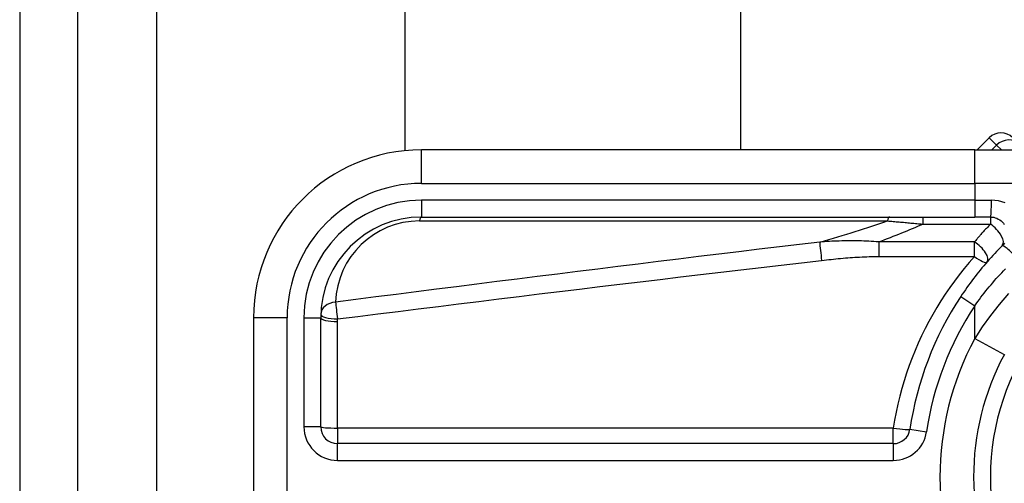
# Model space of a CAD drawing. Header units: inches. Extents: x 7 to 171, y 11 to 89.
# Tile 55 of 128: x 7.282 to 8.437, y 63.522 to 64.065. Entities that reach past the tile are written whole.
import ezdxf

# ---------------------------------------------------------------- set-up
doc = ezdxf.new("R2010")
doc.units = ezdxf.units.IN
doc.header["$MEASUREMENT"] = 0
doc.layers.add('Visible Edges(ANSI)', color=7, linetype='Continuous', lineweight=25)
doc.layers.add('Visible Tangent Edges(ANSI)', color=7, linetype='Continuous', lineweight=25)

msp = doc.modelspace()

# ---------------------------------------------------------------- linework, layer by layer
at = {"layer": 'Visible Edges(ANSI)'}
for p, q in [((7.2816, 67.6177), (7.2816, 32.1367)), ((7.3496, 32.1367), (7.3496, 67.6177)), ((7.7336, 63.9116), (7.7336, 66.9603)), ((8.1273, 66.9603), (8.1273, 63.9126)), ((8.4188, 63.9268), (8.4046, 63.9126)), ((8.4019, 63.9126), (7.7528, 63.9126)), ((8.4019, 63.9126), (8.6391, 63.9126)), ((7.7528, 63.8338), (8.4019, 63.8338)), ((8.4203, 63.8338), (8.4019, 63.8338)), ((7.556, 63.7157), (7.556, 63.3417)), ((7.6347, 63.5878), (7.6347, 63.7157)), ((8.3064, 63.5681), (7.6544, 63.5681))]:
    msp.add_line(p, q, dxfattribs=at)
at = {"layer": 'Visible Edges(ANSI)', "flags": 128}
for points in [[(8.4203, 63.8338), (8.4222, 63.8337), (8.4241, 63.8335), (8.426, 63.833), (8.4278, 63.8323), (8.4295, 63.8315), (8.4312, 63.8305), (8.4328, 63.8294), (8.4342, 63.8281), (8.4355, 63.8267), (8.4366, 63.8251)], [(8.4367, 63.8032), (8.4355, 63.8017), (8.4342, 63.8002)], [(8.4342, 63.8002), (8.432, 63.798), (8.4297, 63.7957), (8.4275, 63.7934), (8.4253, 63.791), (8.4231, 63.7887), (8.421, 63.7863), (8.4188, 63.7839), (8.4167, 63.7815), (8.4146, 63.7791), (8.4125, 63.7766), (8.4104, 63.7742), (8.4084, 63.7717), (8.4063, 63.7692), (8.4043, 63.7667), (8.4024, 63.7641), (8.4004, 63.7616), (8.3984, 63.759), (8.3965, 63.7564), (8.3946, 63.7538), (8.3927, 63.7512), (8.3909, 63.7486), (8.3891, 63.7459), (8.3872, 63.7432), (8.3855, 63.7406)]]:
    msp.add_lwpolyline(points, dxfattribs=at)
at = {"layer": 'Visible Edges(ANSI)'}
for centre, radius, start, end in [((8.4327, 63.9129), 0.0197, 45, 135), ((7.7528, 63.7157), 0.1969, 90, 180), ((7.7528, 63.7157), 0.1181, 90, 180), ((8.7056, 63.5287), 0.3839, 146.5037, 171.5867), ((8.7056, 63.5287), 0.3051, 151.8328, 208.1672), ((7.6544, 63.5878), 0.0197, 180, 270), ((8.3064, 63.5878), 0.0197, 270, 351.5867)]:
    msp.add_arc(centre, radius, start, end, dxfattribs=at)
at = {"layer": 'Visible Tangent Edges(ANSI)'}
for p, q in [((7.4426, 32.1367), (7.4426, 67.6177)), ((8.4275, 63.9181), (8.4188, 63.9268)), ((7.7528, 63.8732), (7.7528, 63.9126)), ((8.4019, 63.8732), (8.4019, 63.9126)), ((8.422, 63.9126), (8.4275, 63.9181)), ((8.4275, 63.9181), (8.4331, 63.9126)), ((7.7528, 63.8732), (8.4019, 63.8732)), ((8.673, 63.8732), (8.4019, 63.8732)), ((8.4019, 63.8732), (8.4019, 63.8535)), ((7.7528, 63.8535), (7.7528, 63.8338)), ((8.4019, 63.8535), (7.7528, 63.8535)), ((8.4019, 63.8535), (8.4019, 63.8338)), ((8.4019, 63.8535), (8.4215, 63.8535)), ((7.7505, 63.8293), (8.2996, 63.8293)), ((8.341, 63.8338), (8.341, 63.8255)), ((8.4203, 63.8338), (8.4203, 63.8255)), ((8.341, 63.8255), (8.4203, 63.8255)), ((8.2893, 63.8046), (8.2893, 63.7875)), ((8.4015, 63.8046), (8.2893, 63.8046)), ((8.4015, 63.7875), (8.4015, 63.8046)), ((8.2893, 63.7875), (8.4015, 63.7875)), ((8.3855, 63.7406), (8.4019, 63.7297)), ((8.4019, 63.6913), (8.4019, 63.7297)), ((7.5953, 63.7157), (7.556, 63.7157)), ((7.5953, 63.3417), (7.5953, 63.7157)), ((7.615, 63.7157), (7.6347, 63.7157)), ((7.615, 63.7157), (7.615, 63.5878)), ((7.6544, 63.5864), (7.6544, 63.7112)), ((8.4019, 63.6913), (8.4366, 63.6728)), ((7.6347, 63.5878), (7.615, 63.5878)), ((8.3064, 63.5864), (7.6544, 63.5864)), ((7.6544, 63.5864), (7.6544, 63.5681)), ((8.3064, 63.5681), (8.3064, 63.5864)), ((8.3258, 63.5849), (8.3453, 63.582)), ((7.6544, 63.5484), (7.6544, 63.5681)), ((8.3064, 63.5681), (8.3064, 63.5484)), ((7.6544, 63.5484), (8.3064, 63.5484))]:
    msp.add_line(p, q, dxfattribs=at)
at = {"layer": 'Visible Tangent Edges(ANSI)', "flags": 128}
for points in [[(8.4375, 63.8505), (8.4337, 63.8518), (8.4297, 63.8528), (8.4256, 63.8533), (8.4215, 63.8535)], [(8.2996, 63.8293), (8.3013, 63.8291), (8.303, 63.829), (8.3047, 63.8288), (8.3064, 63.8287), (8.3082, 63.8285), (8.3099, 63.8283), (8.3116, 63.8282), (8.3133, 63.828), (8.315, 63.8279), (8.3167, 63.8277), (8.3185, 63.8276), (8.3202, 63.8274), (8.3219, 63.8273), (8.3236, 63.8271), (8.3254, 63.8269), (8.3271, 63.8268), (8.3288, 63.8266), (8.3306, 63.8265), (8.3323, 63.8263), (8.334, 63.8262), (8.3358, 63.826), (8.3375, 63.8258), (8.3392, 63.8257), (8.341, 63.8255)], [(8.4203, 63.8255), (8.4195, 63.8247), (8.4187, 63.8238), (8.4179, 63.823), (8.4171, 63.8221), (8.4163, 63.8213), (8.4155, 63.8204), (8.4147, 63.8196), (8.4139, 63.8187), (8.4131, 63.8179), (8.4123, 63.817), (8.4116, 63.8161), (8.4108, 63.8153), (8.41, 63.8144), (8.4092, 63.8135), (8.4084, 63.8126), (8.4077, 63.8118), (8.4069, 63.8109), (8.4061, 63.81), (8.4053, 63.8091), (8.4046, 63.8082), (8.4038, 63.8073), (8.403, 63.8064), (8.4023, 63.8055), (8.4015, 63.8046)], [(8.22, 63.8045), (8.1964, 63.8017), (8.1727, 63.7988), (8.149, 63.796), (8.1253, 63.7931), (8.1017, 63.7902), (8.078, 63.7874), (8.0543, 63.7845), (8.0307, 63.7816), (8.007, 63.7787), (7.9833, 63.7758), (7.9597, 63.7728), (7.936, 63.7699), (7.9124, 63.767), (7.8887, 63.764), (7.865, 63.761), (7.8414, 63.7581), (7.8177, 63.7551), (7.7941, 63.7521), (7.7704, 63.7491), (7.7467, 63.7461), (7.7231, 63.7431), (7.6994, 63.7401), (7.6758, 63.7371), (7.6521, 63.734)], [(8.2893, 63.8046), (8.2864, 63.8049), (8.2835, 63.8051), (8.2805, 63.8053), (8.2776, 63.8054), (8.2747, 63.8056), (8.2718, 63.8057), (8.2689, 63.8058), (8.266, 63.8058), (8.2631, 63.8059), (8.2602, 63.8059), (8.2573, 63.8059), (8.2544, 63.8059), (8.2515, 63.8059), (8.2486, 63.8058), (8.2458, 63.8058), (8.2429, 63.8057), (8.24, 63.8056), (8.2372, 63.8055), (8.2343, 63.8054), (8.2314, 63.8052), (8.2286, 63.8051), (8.2257, 63.8049), (8.2229, 63.8047), (8.22, 63.8045)], [(7.6544, 63.7144), (7.6781, 63.7173), (7.7017, 63.7203), (7.7254, 63.7232), (7.7491, 63.7261), (7.7727, 63.7291), (7.7964, 63.732), (7.82, 63.7349), (7.8437, 63.7378), (7.8674, 63.7407), (7.891, 63.7436), (7.9147, 63.7464), (7.9383, 63.7493), (7.962, 63.7522), (7.9857, 63.755), (8.0093, 63.7578), (8.033, 63.7607), (8.0567, 63.7635), (8.0803, 63.7663), (8.104, 63.7691), (8.1277, 63.7719), (8.1513, 63.7747), (8.175, 63.7775), (8.1987, 63.7803), (8.2223, 63.783)], [(8.2223, 63.783), (8.2251, 63.7833), (8.2279, 63.7836), (8.2307, 63.7839), (8.2335, 63.7842), (8.2362, 63.7845), (8.239, 63.7848), (8.2418, 63.7851), (8.2446, 63.7853), (8.2474, 63.7856), (8.2502, 63.7858), (8.253, 63.786), (8.2558, 63.7862), (8.2586, 63.7864), (8.2614, 63.7866), (8.2641, 63.7868), (8.2669, 63.7869), (8.2697, 63.787), (8.2725, 63.7872), (8.2753, 63.7873), (8.2781, 63.7874), (8.2809, 63.7874), (8.2837, 63.7875), (8.2865, 63.7875), (8.2893, 63.7875)], [(8.4015, 63.7875), (8.3954, 63.7805), (8.3894, 63.7734), (8.3836, 63.7661), (8.378, 63.7587), (8.3726, 63.7511), (8.3673, 63.7434), (8.3622, 63.7356), (8.3573, 63.7276), (8.3526, 63.7195), (8.348, 63.7113), (8.3437, 63.703), (8.3396, 63.6946), (8.3356, 63.6861), (8.3319, 63.6774), (8.3283, 63.6687), (8.325, 63.6598), (8.3219, 63.6509), (8.319, 63.6419), (8.3164, 63.6328), (8.3139, 63.6236), (8.3117, 63.6144), (8.3097, 63.6051), (8.3079, 63.5958), (8.3064, 63.5864)], [(8.4019, 63.7297), (8.4037, 63.7322), (8.4055, 63.7348), (8.4074, 63.7373), (8.4092, 63.7398), (8.4111, 63.7423), (8.4131, 63.7447), (8.415, 63.7472), (8.417, 63.7496), (8.419, 63.752), (8.421, 63.7545), (8.423, 63.7568), (8.4251, 63.7592), (8.4271, 63.7616), (8.4292, 63.7639), (8.4313, 63.7662), (8.4335, 63.7685), (8.4356, 63.7708), (8.4378, 63.7731)], [(8.4416, 63.744), (8.4306, 63.7314), (8.4203, 63.7185), (8.4107, 63.7051), (8.4019, 63.6913)], [(7.6544, 63.7112), (7.6544, 63.7114), (7.6544, 63.7115), (7.6544, 63.7116), (7.6544, 63.7118), (7.6544, 63.7119), (7.6544, 63.712), (7.6544, 63.7121), (7.6544, 63.7123), (7.6544, 63.7124), (7.6544, 63.7125), (7.6544, 63.7127), (7.6544, 63.7128), (7.6544, 63.7129), (7.6544, 63.7131), (7.6544, 63.7132), (7.6544, 63.7133), (7.6544, 63.7134), (7.6544, 63.7136), (7.6544, 63.7137), (7.6544, 63.7138), (7.6544, 63.714), (7.6544, 63.7141), (7.6544, 63.7142), (7.6544, 63.7144)]]:
    msp.add_lwpolyline(points, dxfattribs=at)
at = {"layer": 'Visible Tangent Edges(ANSI)'}
for centre, radius, start, end in [((7.7528, 63.7157), 0.1575, 90, 180), ((7.7528, 63.7157), 0.1378, 90, 180), ((7.7505, 63.7308), 0.0984, 90, 178.1337), ((8.7056, 63.5287), 0.2854, 32.8812, 327.1188), ((8.7056, 63.5287), 0.3642, 146.5037, 171.5867), ((8.7056, 63.5287), 0.3445, 151.8328, 208.1672), ((7.6544, 63.5878), 0.0394, 180, 270), ((8.3064, 63.5878), 0.0394, 270, 351.5867)]:
    msp.add_arc(centre, radius, start, end, dxfattribs=at)
for centre, major_axis, ratio, start_param, end_param in [((8.4406, 63.9051), (0.0139, 0.0139), 0.937622, 0, 1.570796), ((8.4203, 63.8535), (0, -0.0197), 0.062411, 0, 1.570796), ((7.7528, 63.8142), (0, 0.0197), 0.183721, 0, 0.697296), ((4.79, 63.5891), (3.6726, 0.3387), 0.074886, 5.910747, 5.977199), ((8.3019, 63.8142), (0, 0.0197), 0.183721, 0, 0.697296), ((4.7993, 63.5287), (3.6725, 0.4008), 0.088107, 5.956893, 6.005683), ((8.4203, 63.8142), (0.0139, -0.0139), 0.446023, 0, 1.990559), ((8.2223, 63.7894), (0.0023, -0.0195), 0.041071, 3.825401, 5.042638), ((8.4015, 63.7941), (0.0148, -0.0129), 0.431187, 0, 1.930721), ((8.4481, 63.7863), (-0.0139, 0.0139), 0.111497, 4.601416, 6.283185), ((8.4015, 63.7941), (0.0148, -0.0129), 0.257129, 4.93314, 6.283185), ((7.6544, 63.7189), (-0.0197, 0.0006), 0.770235, 4.855758, 6.283185), ((7.6544, 63.7189), (-0.0025, 0.0195), 0.030516, 0.6835, 1.803862), ((7.6544, 63.7189), (-0.0197, 0.0006), 0.232745, 0, 1.57838), ((7.6544, 63.7157), (-0.0197, 0), 0.228742, 0, 1.570796), ((7.6544, 63.5878), (-0.0197, 0), 0.07065, 0, 1.570796), ((8.3064, 63.5878), (0.0195, -0.0029), 0.069894, 4.722726, 6.283185)]:
    msp.add_ellipse(centre, major_axis=major_axis, ratio=ratio, start_param=start_param, end_param=end_param, dxfattribs=at)

doc.saveas('drawing.dxf')
